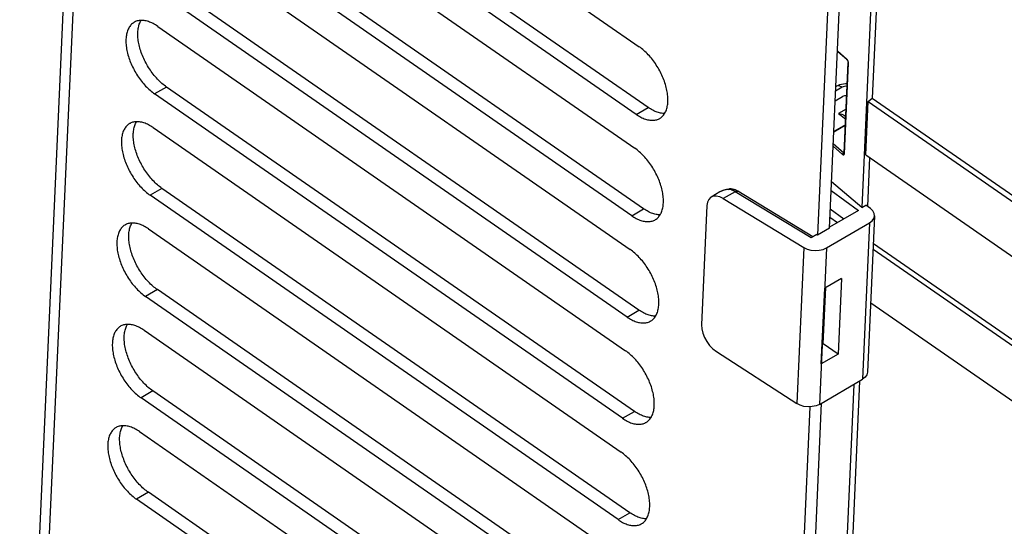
# Model space of a CAD drawing. Extents: x 0 to 594, y 0 to 420.
# Tile 33 of 58: x 494.56 to 503.56, y 126.01 to 130.64. Entities that reach past the tile are written whole.
import ezdxf

# ---------------------------------------------------------------- set-up
doc = ezdxf.new("R2010")
doc.units = 0
doc.header["$LTSCALE"] = 32.67
doc.layers.get('0').update_dxf_attribs({"linetype": 'CONTINUOUS'})
doc.layers.add('DRAFTS', color=7, linetype='CONTINUOUS')
doc.layers.add('ROUNDS', color=7, linetype='CONTINUOUS')

msp = doc.modelspace()

# ---------------------------------------------------------------- linework, layer by layer
at = {"color": 7, "linetype": 'CONTINUOUS'}
for p, q in [((495.3978, 140.5276), (494.5623, 121.8896)), ((502.515, 134.6935), (502.2565, 128.9258)), ((495.9478, 133.3608), (500.2238, 130.3955)), ((500.3047, 129.841), (496.0286, 132.8063)), ((500.1962, 129.7781), (495.9201, 132.7434)), ((495.9062, 132.4347), (500.1823, 129.4694)), ((500.1547, 128.852), (495.8786, 131.8173)), ((500.2632, 128.9149), (495.9871, 131.8802)), ((495.8647, 131.5086), (500.1408, 128.5434)), ((501.9619, 128.7378), (502.0782, 131.3318)), ((501.9697, 131.2689), (501.8534, 128.6749)), ((500.2216, 127.9888), (495.9455, 130.9541)), ((500.1131, 127.926), (495.8371, 130.8912)), ((495.8232, 130.5825), (500.0993, 127.6173)), ((500.1801, 127.0628), (495.904, 130.028)), ((502.0264, 130.035), (502.0199, 130.0312)), ((500.0716, 126.9999), (495.7955, 129.9651)), ((502.0141, 129.901), (502.0827, 129.9407)), ((502.3533, 129.9271), (533.6101, 108.252)), ((502.3166, 129.8951), (533.5735, 108.22)), ((502.0982, 129.7677), (502.1107, 129.7581)), ((495.7817, 129.6565), (500.0578, 126.6912)), ((502.2948, 129.4079), (533.5516, 107.7328)), ((502.2565, 128.9258), (501.981, 129.1623)), ((500.0301, 126.0738), (495.754, 129.0391)), ((500.1386, 126.1367), (495.8625, 129.1019)), ((500.9613, 129.069), (500.8807, 129.0223)), ((501.1247, 129.0752), (501.1158, 129.0802)), ((501.81, 128.6584), (501.1247, 129.0752)), ((500.8412, 128.9438), (500.7924, 127.854)), ((500.9911, 129.0085), (501.7276, 128.5606)), ((502.2565, 128.9258), (502.2939, 128.9475)), ((502.3373, 128.9162), (502.2939, 128.9475)), ((502.2281, 128.9007), (501.9623, 128.7467)), ((502.3751, 128.8505), (502.3111, 127.4222)), ((501.9341, 128.5573), (502.3288, 128.7861)), ((501.9664, 128.8378), (502.0347, 128.7886)), ((495.7402, 128.7304), (500.0163, 125.7651)), ((501.8465, 128.6796), (501.7941, 128.6492)), ((501.8465, 128.6796), (501.8534, 128.6749)), ((501.9619, 128.7378), (501.8534, 128.6749)), ((502.3639, 128.5989), (504.9609, 126.7979)), ((505.0146, 126.7033), (502.3614, 128.5432)), ((502.0735, 128.2789), (501.9187, 128.1892)), ((502.0735, 128.2789), (502.0425, 127.5871)), ((500.0971, 125.2106), (495.821, 128.1759)), ((501.8877, 127.4974), (501.9187, 128.1892)), ((501.9046, 127.6814), (501.9276, 128.1943)), ((499.9886, 125.1477), (495.7125, 128.113)), ((502.3395, 128.0559), (533.4942, 106.4517)), ((495.6987, 127.8043), (499.9748, 124.839)), ((501.9046, 127.6814), (501.8957, 127.6763)), ((502.0425, 127.5871), (501.9046, 127.6814)), ((500.9284, 127.61), (501.6637, 127.1349)), ((502.0425, 127.5871), (501.8877, 127.4974)), ((501.87, 127.1278), (502.2647, 127.3565)), ((500.0556, 124.2845), (495.7795, 127.2498)), ((502.184, 127.3098), (501.8586, 120.0509)), ((499.9471, 124.2216), (495.671, 127.1869)), ((501.5641, 119.8629), (501.8903, 127.1396)), ((501.7831, 127.1056), (501.4556, 119.8)), ((495.6572, 126.8782), (499.9333, 123.9129)), ((499.9056, 123.2956), (495.6295, 126.2608)), ((500.0141, 123.3584), (495.738, 126.3237))]:
    msp.add_line(p, q, dxfattribs=at)
at = {"color": 9, "linetype": 'CONTINUOUS'}
for p, q in [((495.4831, 140.4466), (494.6425, 121.6935)), ((495.904, 130.028), (495.7955, 129.9651)), ((502.0787, 130.0264), (502.0181, 129.9913)), ((500.1962, 129.7781), (500.3047, 129.841)), ((502.1137, 129.8243), (502.0457, 129.7848)), ((502.0457, 129.7848), (502.1097, 129.736)), ((495.8625, 129.1019), (495.754, 129.0391)), ((501.0998, 129.0715), (500.9911, 129.0085)), ((501.0365, 129.0911), (501.0006, 129.0849)), ((501.0474, 129.0914), (501.0365, 129.0911)), ((501.0998, 129.0715), (501.0889, 129.0778)), ((501.7941, 128.6492), (501.0998, 129.0715)), ((501.9773, 129.0815), (502.2281, 128.9007)), ((500.1547, 128.852), (500.2632, 128.9149)), ((501.9698, 128.9133), (502.0946, 128.8233)), ((502.3288, 128.7861), (502.2647, 127.3565)), ((501.7276, 128.5606), (501.6637, 127.1349)), ((501.9341, 128.5573), (501.87, 127.1278)), ((495.821, 128.1759), (495.7125, 128.113)), ((500.1131, 127.926), (500.2216, 127.9888)), ((495.7795, 127.2498), (495.671, 127.1869)), ((500.0716, 126.9999), (500.1801, 127.0628)), ((495.738, 126.3237), (495.6295, 126.2608)), ((500.0301, 126.0738), (500.1386, 126.1367))]:
    msp.add_line(p, q, dxfattribs=at)
at = {"color": 7, "linetype": 'CONTINUOUS'}
for points in [[(495.6088, 130.6199), (495.6053, 130.6178), (495.5984, 130.6131), (495.5917, 130.6079), (495.5853, 130.6022), (495.5793, 130.596), (495.5736, 130.5894), (495.5683, 130.5823), (495.5633, 130.5747), (495.5587, 130.5667), (495.5544, 130.5582), (495.5505, 130.5494), (495.547, 130.5401), (495.5439, 130.5305), (495.5412, 130.5204), (495.5388, 130.51), (495.5369, 130.4993), (495.5354, 130.4882), (495.5342, 130.4768), (495.5335, 130.4651), (495.5332, 130.4532), (495.5332, 130.441), (495.5337, 130.4285), (495.5346, 130.4158), (495.5359, 130.4029), (495.5376, 130.3898), (495.5397, 130.3765), (495.5422, 130.3631), (495.5451, 130.3495), (495.5483, 130.3359), (495.552, 130.3221), (495.556, 130.3083), (495.5604, 130.2944), (495.5652, 130.2805), (495.5703, 130.2666), (495.5758, 130.2527), (495.5816, 130.2389), (495.5877, 130.225), (495.5942, 130.2113), (495.601, 130.1976), (495.6081, 130.1841), (495.6155, 130.1707), (495.6232, 130.1574), (495.6311, 130.1443), (495.6393, 130.1314), (495.6478, 130.1187), (495.6565, 130.1063), (495.6654, 130.094), (495.6746, 130.0821), (495.6839, 130.0704), (495.6934, 130.059), (495.7031, 130.048), (495.7129, 130.0373), (495.7229, 130.0269), (495.733, 130.0169), (495.7433, 130.0072), (495.7536, 129.998), (495.764, 129.9891), (495.7745, 129.9807), (495.785, 129.9727), (495.7955, 129.9651)], [(495.8232, 130.5825), (495.8126, 130.5896), (495.8021, 130.5963), (495.7915, 130.6024), (495.7809, 130.6081), (495.7704, 130.6133), (495.76, 130.618), (495.7496, 130.6222), (495.7393, 130.6259), (495.7291, 130.629), (495.7191, 130.6317), (495.7092, 130.6338), (495.6994, 130.6354), (495.6897, 130.6364), (495.6803, 130.6369), (495.671, 130.6369), (495.662, 130.6364), (495.6531, 130.6353), (495.6445, 130.6337), (495.6362, 130.6316), (495.628, 130.6289), (495.6202, 130.6257), (495.6126, 130.622), (495.6088, 130.6199)], [(495.904, 130.028), (495.8935, 130.0356), (495.883, 130.0436), (495.8725, 130.052), (495.8621, 130.0608), (495.8518, 130.0701), (495.8415, 130.0797), (495.8314, 130.0897), (495.8214, 130.1001), (495.8116, 130.1109), (495.8019, 130.1219), (495.7924, 130.1333), (495.7831, 130.145), (495.7739, 130.1569), (495.765, 130.1691), (495.7563, 130.1816), (495.7478, 130.1943), (495.7396, 130.2072), (495.7317, 130.2203), (495.724, 130.2335), (495.7166, 130.247), (495.7095, 130.2605), (495.7027, 130.2742), (495.6962, 130.2879), (495.6901, 130.3017), (495.6843, 130.3156), (495.6788, 130.3295), (495.6737, 130.3434), (495.6689, 130.3573), (495.6645, 130.3712), (495.6605, 130.385), (495.6568, 130.3988), (495.6536, 130.4124), (495.6507, 130.426), (495.6482, 130.4394), (495.6461, 130.4527), (495.6444, 130.4657), (495.6431, 130.4787), (495.6422, 130.4914), (495.6417, 130.5038), (495.6417, 130.5161), (495.642, 130.528), (495.6427, 130.5397), (495.6439, 130.5511), (495.6454, 130.5622), (495.6473, 130.5729), (495.6497, 130.5833), (495.6524, 130.5933), (495.6555, 130.603), (495.659, 130.6122), (495.6629, 130.6211), (495.6672, 130.6295), (495.6714, 130.6369)], [(500.4106, 129.7407), (500.414, 129.7428), (500.421, 129.7475), (500.4277, 129.7527), (500.434, 129.7584), (500.4401, 129.7646), (500.4458, 129.7713), (500.4511, 129.7784), (500.4561, 129.786), (500.4607, 129.794), (500.465, 129.8024), (500.4689, 129.8113), (500.4724, 129.8205), (500.4755, 129.8302), (500.4782, 129.8402), (500.4805, 129.8506), (500.4825, 129.8614), (500.484, 129.8724), (500.4852, 129.8838), (500.4859, 129.8955), (500.4862, 129.9075), (500.4861, 129.9197), (500.4857, 129.9322), (500.4848, 129.9449), (500.4835, 129.9578), (500.4818, 129.9709), (500.4797, 129.9841), (500.4772, 129.9976), (500.4743, 130.0111), (500.4711, 130.0248), (500.4674, 130.0385), (500.4634, 130.0523), (500.459, 130.0662), (500.4542, 130.0801), (500.4491, 130.094), (500.4436, 130.1079), (500.4378, 130.1218), (500.4317, 130.1356), (500.4252, 130.1494), (500.4184, 130.163), (500.4113, 130.1766), (500.4039, 130.19), (500.3962, 130.2033), (500.3883, 130.2163), (500.38, 130.2292), (500.3716, 130.2419), (500.3629, 130.2544), (500.354, 130.2666), (500.3448, 130.2786), (500.3355, 130.2902), (500.326, 130.3016), (500.3163, 130.3127), (500.3064, 130.3234), (500.2965, 130.3338), (500.2863, 130.3438), (500.2761, 130.3534), (500.2658, 130.3627), (500.2554, 130.3715), (500.2449, 130.38), (500.2344, 130.388), (500.2238, 130.3955)], [(502.1241, 130.0557), (502.1097, 130.0565), (502.0901, 130.0554), (502.0709, 130.0522), (502.0524, 130.0469), (502.0349, 130.0396), (502.0264, 130.035)], [(502.1193, 129.9486), (502.1162, 129.9488), (502.107, 129.9483), (502.0982, 129.9468), (502.09, 129.9442), (502.0827, 129.9407)], [(502.1193, 129.9482), (502.1162, 129.9484), (502.107, 129.9481), (502.0982, 129.9467), (502.09, 129.9442)], [(500.4564, 129.7866), (500.4476, 129.7866), (500.4381, 129.7871), (500.4285, 129.7882), (500.4187, 129.7897), (500.4088, 129.7919), (500.3987, 129.7945), (500.3885, 129.7977), (500.3783, 129.8013), (500.3679, 129.8055), (500.3574, 129.8102), (500.3469, 129.8154), (500.3364, 129.8211), (500.3258, 129.8273), (500.3152, 129.8339), (500.3047, 129.841)], [(500.1962, 129.7781), (500.2067, 129.771), (500.2173, 129.7644), (500.2279, 129.7582), (500.2384, 129.7525), (500.249, 129.7473), (500.2594, 129.7427), (500.2698, 129.7385), (500.2801, 129.7348), (500.2902, 129.7316), (500.3003, 129.729), (500.3102, 129.7269), (500.32, 129.7253), (500.3296, 129.7242), (500.3391, 129.7237), (500.3484, 129.7237), (500.3574, 129.7243), (500.3662, 129.7253), (500.3749, 129.7269), (500.3832, 129.7291), (500.3913, 129.7317), (500.3992, 129.7349), (500.4068, 129.7386), (500.4106, 129.7407)], [(502.0457, 129.7848), (502.0607, 129.783), (502.0756, 129.7792), (502.0894, 129.7733), (502.0983, 129.7676)], [(495.5673, 129.6938), (495.5638, 129.6918), (495.5568, 129.687), (495.5502, 129.6818), (495.5438, 129.6761), (495.5378, 129.67), (495.5321, 129.6633), (495.5268, 129.6562), (495.5218, 129.6486), (495.5172, 129.6406), (495.5129, 129.6322), (495.509, 129.6233), (495.5055, 129.614), (495.5024, 129.6044), (495.4997, 129.5943), (495.4973, 129.5839), (495.4954, 129.5732), (495.4939, 129.5621), (495.4927, 129.5508), (495.492, 129.5391), (495.4917, 129.5271), (495.4917, 129.5149), (495.4922, 129.5024), (495.4931, 129.4897), (495.4944, 129.4768), (495.4961, 129.4637), (495.4982, 129.4504), (495.5007, 129.437), (495.5035, 129.4235), (495.5068, 129.4098), (495.5105, 129.3961), (495.5145, 129.3822), (495.5189, 129.3684), (495.5237, 129.3545), (495.5288, 129.3405), (495.5343, 129.3266), (495.5401, 129.3128), (495.5462, 129.2989), (495.5527, 129.2852), (495.5595, 129.2715), (495.5666, 129.258), (495.574, 129.2446), (495.5817, 129.2313), (495.5896, 129.2182), (495.5978, 129.2053), (495.6063, 129.1926), (495.615, 129.1802), (495.6239, 129.168), (495.6331, 129.156), (495.6424, 129.1443), (495.6519, 129.133), (495.6616, 129.1219), (495.6714, 129.1112), (495.6814, 129.1008), (495.6915, 129.0908), (495.7018, 129.0811), (495.7121, 129.0719), (495.7225, 129.063), (495.7329, 129.0546), (495.7435, 129.0466), (495.754, 129.0391)], [(495.7817, 129.6565), (495.7711, 129.6636), (495.7605, 129.6702), (495.75, 129.6764), (495.7394, 129.682), (495.7289, 129.6872), (495.7185, 129.6919), (495.7081, 129.6961), (495.6978, 129.6998), (495.6876, 129.7029), (495.6776, 129.7056), (495.6676, 129.7077), (495.6579, 129.7093), (495.6482, 129.7103), (495.6388, 129.7109), (495.6295, 129.7109), (495.6205, 129.7103), (495.6116, 129.7092), (495.603, 129.7076), (495.5946, 129.7055), (495.5865, 129.7028), (495.5787, 129.6997), (495.5711, 129.696), (495.5673, 129.6938)], [(495.8625, 129.1019), (495.852, 129.1095), (495.8414, 129.1175), (495.831, 129.1259), (495.8206, 129.1348), (495.8102, 129.144), (495.8, 129.1536), (495.7899, 129.1637), (495.7799, 129.174), (495.7701, 129.1848), (495.7604, 129.1958), (495.7509, 129.2072), (495.7415, 129.2189), (495.7324, 129.2308), (495.7235, 129.2431), (495.7148, 129.2555), (495.7063, 129.2682), (495.6981, 129.2811), (495.6902, 129.2942), (495.6825, 129.3075), (495.6751, 129.3209), (495.668, 129.3344), (495.6612, 129.3481), (495.6547, 129.3618), (495.6486, 129.3756), (495.6427, 129.3895), (495.6373, 129.4034), (495.6321, 129.4173), (495.6274, 129.4312), (495.623, 129.4451), (495.619, 129.4589), (495.6153, 129.4727), (495.612, 129.4863), (495.6092, 129.4999), (495.6067, 129.5133), (495.6046, 129.5266), (495.6029, 129.5397), (495.6016, 129.5526), (495.6007, 129.5653), (495.6002, 129.5777), (495.6002, 129.59), (495.6005, 129.6019), (495.6012, 129.6136), (495.6023, 129.625), (495.6039, 129.6361), (495.6058, 129.6468), (495.6082, 129.6572), (495.6109, 129.6672), (495.614, 129.6769), (495.6175, 129.6862), (495.6214, 129.695), (495.6257, 129.7035), (495.6299, 129.7109)], [(500.3691, 128.8147), (500.3725, 128.8167), (500.3795, 128.8215), (500.3862, 128.8267), (500.3925, 128.8324), (500.3986, 128.8385), (500.4042, 128.8452), (500.4096, 128.8523), (500.4146, 128.8599), (500.4192, 128.8679), (500.4235, 128.8763), (500.4273, 128.8852), (500.4308, 128.8945), (500.434, 128.9041), (500.4367, 128.9142), (500.439, 128.9245), (500.441, 128.9353), (500.4425, 128.9464), (500.4436, 128.9577), (500.4444, 128.9694), (500.4447, 128.9814), (500.4446, 128.9936), (500.4441, 129.0061), (500.4433, 129.0188), (500.442, 129.0317), (500.4403, 129.0448), (500.4382, 129.0581), (500.4357, 129.0715), (500.4328, 129.085), (500.4295, 129.0987), (500.4259, 129.1124), (500.4219, 129.1263), (500.4175, 129.1401), (500.4127, 129.154), (500.4076, 129.168), (500.4021, 129.1819), (500.3963, 129.1957), (500.3901, 129.2095), (500.3837, 129.2233), (500.3769, 129.237), (500.3698, 129.2505), (500.3624, 129.2639), (500.3547, 129.2772), (500.3467, 129.2903), (500.3385, 129.3032), (500.3301, 129.3159), (500.3214, 129.3283), (500.3124, 129.3405), (500.3033, 129.3525), (500.294, 129.3642), (500.2845, 129.3755), (500.2748, 129.3866), (500.2649, 129.3973), (500.2549, 129.4077), (500.2448, 129.4177), (500.2346, 129.4274), (500.2243, 129.4366), (500.2139, 129.4455), (500.2034, 129.4539), (500.1929, 129.4619), (500.1823, 129.4694)], [(500.9911, 129.0085), (500.9589, 129.0242), (500.9281, 129.0314), (500.9002, 129.0299), (500.8807, 129.0223)], [(501.0424, 129.0956), (501.022, 129.092), (500.9961, 129.0847), (500.9729, 129.0752), (500.9611, 129.0688)], [(501.0637, 129.0967), (501.0499, 129.0964), (501.0424, 129.0956)], [(501.0909, 129.0915), (501.0889, 129.0922), (501.0769, 129.0952), (501.0637, 129.0967)], [(501.1158, 129.0802), (501.1001, 129.0879), (501.0909, 129.0915)], [(500.8807, 129.0223), (500.8765, 129.0196), (500.8583, 129.0012), (500.8463, 128.9755), (500.8412, 128.9438)], [(500.1547, 128.852), (500.1652, 128.8449), (500.1758, 128.8383), (500.1864, 128.8321), (500.1969, 128.8265), (500.2074, 128.8213), (500.2179, 128.8166), (500.2283, 128.8124), (500.2385, 128.8087), (500.2487, 128.8055), (500.2588, 128.8029), (500.2687, 128.8008), (500.2785, 128.7992), (500.2881, 128.7982), (500.2976, 128.7976), (500.3068, 128.7976), (500.3159, 128.7982), (500.3247, 128.7993), (500.3333, 128.8009), (500.3417, 128.803), (500.3498, 128.8057), (500.3577, 128.8088), (500.3652, 128.8125), (500.3691, 128.8147)], [(500.4149, 128.8605), (500.4061, 128.8605), (500.3966, 128.861), (500.387, 128.8621), (500.3772, 128.8637), (500.3673, 128.8658), (500.3572, 128.8684), (500.347, 128.8716), (500.3367, 128.8753), (500.3264, 128.8794), (500.3159, 128.8841), (500.3054, 128.8893), (500.2949, 128.895), (500.2843, 128.9012), (500.2737, 128.9078), (500.2632, 128.9149)], [(502.3288, 128.7861), (502.3529, 128.8043), (502.3686, 128.8258), (502.3751, 128.8505)], [(502.3751, 128.8505), (502.3717, 128.8732), (502.3589, 128.896), (502.3373, 128.9162)], [(495.5258, 128.7678), (495.5223, 128.7657), (495.5153, 128.761), (495.5087, 128.7558), (495.5023, 128.7501), (495.4963, 128.7439), (495.4906, 128.7372), (495.4853, 128.7301), (495.4803, 128.7225), (495.4756, 128.7145), (495.4714, 128.7061), (495.4675, 128.6972), (495.464, 128.6879), (495.4609, 128.6783), (495.4582, 128.6683), (495.4558, 128.6579), (495.4539, 128.6471), (495.4523, 128.6361), (495.4512, 128.6247), (495.4505, 128.613), (495.4501, 128.601), (495.4502, 128.5888), (495.4507, 128.5763), (495.4516, 128.5636), (495.4529, 128.5507), (495.4546, 128.5376), (495.4567, 128.5244), (495.4592, 128.5109), (495.462, 128.4974), (495.4653, 128.4837), (495.469, 128.47), (495.473, 128.4562), (495.4774, 128.4423), (495.4821, 128.4284), (495.4873, 128.4145), (495.4927, 128.4006), (495.4986, 128.3867), (495.5047, 128.3729), (495.5112, 128.3591), (495.518, 128.3455), (495.5251, 128.3319), (495.5325, 128.3185), (495.5401, 128.3052), (495.5481, 128.2922), (495.5563, 128.2793), (495.5648, 128.2666), (495.5735, 128.2541), (495.5824, 128.2419), (495.5915, 128.2299), (495.6009, 128.2183), (495.6104, 128.2069), (495.6201, 128.1958), (495.6299, 128.1851), (495.6399, 128.1747), (495.65, 128.1647), (495.6602, 128.1551), (495.6706, 128.1458), (495.681, 128.137), (495.6914, 128.1285), (495.702, 128.1205), (495.7125, 128.113)], [(495.7402, 128.7304), (495.7296, 128.7375), (495.719, 128.7441), (495.7085, 128.7503), (495.6979, 128.756), (495.6874, 128.7612), (495.677, 128.7658), (495.6666, 128.77), (495.6563, 128.7737), (495.6461, 128.7769), (495.6361, 128.7795), (495.6261, 128.7816), (495.6163, 128.7832), (495.6067, 128.7843), (495.5973, 128.7848), (495.588, 128.7848), (495.579, 128.7842), (495.5701, 128.7832), (495.5615, 128.7816), (495.5531, 128.7794), (495.545, 128.7768), (495.5372, 128.7736), (495.5296, 128.7699), (495.5258, 128.7678)], [(495.821, 128.1759), (495.8104, 128.1834), (495.7999, 128.1914), (495.7895, 128.1998), (495.7791, 128.2087), (495.7687, 128.2179), (495.7585, 128.2276), (495.7484, 128.2376), (495.7384, 128.248), (495.7286, 128.2587), (495.7189, 128.2698), (495.7094, 128.2811), (495.7, 128.2928), (495.6909, 128.3048), (495.682, 128.317), (495.6733, 128.3294), (495.6648, 128.3421), (495.6566, 128.355), (495.6486, 128.3681), (495.641, 128.3814), (495.6336, 128.3948), (495.6265, 128.4083), (495.6197, 128.422), (495.6132, 128.4357), (495.607, 128.4496), (495.6012, 128.4634), (495.5958, 128.4773), (495.5906, 128.4912), (495.5859, 128.5051), (495.5815, 128.519), (495.5774, 128.5328), (495.5738, 128.5466), (495.5705, 128.5603), (495.5676, 128.5738), (495.5652, 128.5872), (495.5631, 128.6005), (495.5614, 128.6136), (495.5601, 128.6265), (495.5592, 128.6392), (495.5587, 128.6517), (495.5586, 128.6639), (495.559, 128.6759), (495.5597, 128.6875), (495.5608, 128.6989), (495.5624, 128.71), (495.5643, 128.7207), (495.5666, 128.7311), (495.5694, 128.7412), (495.5725, 128.7508), (495.576, 128.7601), (495.5799, 128.7689), (495.5841, 128.7774), (495.5884, 128.7848)], [(500.3275, 127.8886), (500.331, 127.8907), (500.338, 127.8954), (500.3447, 127.9006), (500.351, 127.9063), (500.357, 127.9125), (500.3627, 127.9191), (500.3681, 127.9262), (500.3731, 127.9338), (500.3777, 127.9418), (500.3819, 127.9503), (500.3858, 127.9591), (500.3893, 127.9684), (500.3925, 127.978), (500.3952, 127.9881), (500.3975, 127.9985), (500.3995, 128.0092), (500.401, 128.0203), (500.4021, 128.0317), (500.4029, 128.0433), (500.4032, 128.0553), (500.4031, 128.0675), (500.4026, 128.08), (500.4017, 128.0927), (500.4004, 128.1056), (500.3988, 128.1187), (500.3967, 128.132), (500.3942, 128.1454), (500.3913, 128.159), (500.388, 128.1726), (500.3844, 128.1864), (500.3804, 128.2002), (500.376, 128.2141), (500.3712, 128.228), (500.3661, 128.2419), (500.3606, 128.2558), (500.3548, 128.2696), (500.3486, 128.2835), (500.3421, 128.2972), (500.3354, 128.3109), (500.3283, 128.3244), (500.3209, 128.3378), (500.3132, 128.3511), (500.3052, 128.3642), (500.297, 128.3771), (500.2886, 128.3898), (500.2799, 128.4022), (500.2709, 128.4145), (500.2618, 128.4264), (500.2525, 128.4381), (500.2429, 128.4495), (500.2333, 128.4605), (500.2234, 128.4712), (500.2134, 128.4816), (500.2033, 128.4916), (500.1931, 128.5013), (500.1828, 128.5105), (500.1724, 128.5194), (500.1619, 128.5278), (500.1514, 128.5358), (500.1408, 128.5434)], [(501.7276, 128.5606), (501.7582, 128.5461), (501.7934, 128.5368), (501.8309, 128.5332), (501.8685, 128.5356), (501.9036, 128.5438), (501.9341, 128.5573)], [(500.3734, 127.9344), (500.3646, 127.9344), (500.3551, 127.9349), (500.3455, 127.936), (500.3357, 127.9376), (500.3258, 127.9397), (500.3157, 127.9423), (500.3055, 127.9455), (500.2952, 127.9492), (500.2849, 127.9534), (500.2744, 127.9581), (500.2639, 127.9633), (500.2534, 127.9689), (500.2428, 127.9751), (500.2322, 127.9817), (500.2216, 127.9888)], [(495.6987, 127.8043), (495.6881, 127.8114), (495.6775, 127.818), (495.6669, 127.8242), (495.6564, 127.8299), (495.6459, 127.8351), (495.6355, 127.8398), (495.6251, 127.844), (495.6148, 127.8476), (495.6046, 127.8508), (495.5945, 127.8534), (495.5846, 127.8555), (495.5748, 127.8571), (495.5652, 127.8582), (495.5558, 127.8587), (495.5465, 127.8587), (495.5374, 127.8582), (495.5286, 127.8571), (495.52, 127.8555), (495.5116, 127.8533), (495.5035, 127.8507), (495.4957, 127.8475), (495.4881, 127.8438), (495.4843, 127.8417)], [(495.7795, 127.2498), (495.7689, 127.2573), (495.7584, 127.2653), (495.7479, 127.2738), (495.7375, 127.2826), (495.7272, 127.2919), (495.717, 127.3015), (495.7069, 127.3115), (495.6969, 127.3219), (495.6871, 127.3326), (495.6774, 127.3437), (495.6678, 127.355), (495.6585, 127.3667), (495.6494, 127.3787), (495.6405, 127.3909), (495.6318, 127.4034), (495.6233, 127.416), (495.6151, 127.4289), (495.6071, 127.442), (495.5994, 127.4553), (495.5921, 127.4687), (495.585, 127.4823), (495.5782, 127.4959), (495.5717, 127.5097), (495.5655, 127.5235), (495.5597, 127.5373), (495.5542, 127.5513), (495.5491, 127.5652), (495.5444, 127.5791), (495.54, 127.5929), (495.5359, 127.6068), (495.5323, 127.6205), (495.529, 127.6342), (495.5261, 127.6477), (495.5236, 127.6611), (495.5216, 127.6744), (495.5199, 127.6875), (495.5186, 127.7004), (495.5177, 127.7131), (495.5172, 127.7256), (495.5171, 127.7378), (495.5175, 127.7498), (495.5182, 127.7615), (495.5193, 127.7728), (495.5209, 127.7839), (495.5228, 127.7947), (495.5251, 127.8051), (495.5279, 127.8151), (495.531, 127.8247), (495.5345, 127.834), (495.5384, 127.8429), (495.5426, 127.8513), (495.5469, 127.8587)], [(500.1131, 127.926), (500.1237, 127.9189), (500.1343, 127.9122), (500.1449, 127.9061), (500.1554, 127.9004), (500.1659, 127.8952), (500.1764, 127.8905), (500.1867, 127.8863), (500.197, 127.8826), (500.2072, 127.8795), (500.2173, 127.8768), (500.2272, 127.8747), (500.237, 127.8731), (500.2466, 127.8721), (500.2561, 127.8716), (500.2653, 127.8716), (500.2744, 127.8721), (500.2832, 127.8732), (500.2918, 127.8748), (500.3002, 127.8769), (500.3083, 127.8796), (500.3162, 127.8828), (500.3237, 127.8865), (500.3275, 127.8886)], [(495.4843, 127.8417), (495.4808, 127.8396), (495.4738, 127.8349), (495.4672, 127.8297), (495.4608, 127.824), (495.4548, 127.8178), (495.4491, 127.8111), (495.4437, 127.804), (495.4388, 127.7964), (495.4341, 127.7884), (495.4299, 127.78), (495.426, 127.7711), (495.4225, 127.7619), (495.4194, 127.7522), (495.4166, 127.7422), (495.4143, 127.7318), (495.4124, 127.721), (495.4108, 127.71), (495.4097, 127.6986), (495.409, 127.6869), (495.4086, 127.6749), (495.4087, 127.6627), (495.4092, 127.6502), (495.4101, 127.6375), (495.4114, 127.6246), (495.4131, 127.6115), (495.4152, 127.5983), (495.4176, 127.5849), (495.4205, 127.5713), (495.4238, 127.5576), (495.4274, 127.5439), (495.4315, 127.5301), (495.4359, 127.5162), (495.4406, 127.5023), (495.4458, 127.4884), (495.4512, 127.4745), (495.457, 127.4606), (495.4632, 127.4468), (495.4697, 127.433), (495.4765, 127.4194), (495.4836, 127.4058), (495.491, 127.3924), (495.4986, 127.3792), (495.5066, 127.3661), (495.5148, 127.3532), (495.5233, 127.3405), (495.532, 127.328), (495.5409, 127.3158), (495.55, 127.3038), (495.5594, 127.2922), (495.5689, 127.2808), (495.5786, 127.2697), (495.5884, 127.259), (495.5984, 127.2486), (495.6085, 127.2386), (495.6187, 127.229), (495.629, 127.2197), (495.6395, 127.2109), (495.6499, 127.2025), (495.6604, 127.1945), (495.671, 127.1869)], [(500.7924, 127.854), (500.7944, 127.8178), (500.8035, 127.779), (500.8191, 127.7393), (500.8406, 127.7007), (500.8669, 127.6652), (500.8966, 127.6345), (500.9284, 127.61)], [(500.286, 126.9625), (500.2895, 126.9646), (500.2965, 126.9693), (500.3032, 126.9745), (500.3095, 126.9802), (500.3155, 126.9864), (500.3212, 126.993), (500.3266, 127.0002), (500.3315, 127.0077), (500.3362, 127.0157), (500.3404, 127.0242), (500.3443, 127.033), (500.3478, 127.0423), (500.3509, 127.052), (500.3537, 127.062), (500.356, 127.0724), (500.3579, 127.0831), (500.3595, 127.0942), (500.3606, 127.1056), (500.3613, 127.1173), (500.3617, 127.1292), (500.3616, 127.1415), (500.3611, 127.1539), (500.3602, 127.1666), (500.3589, 127.1795), (500.3572, 127.1926), (500.3552, 127.2059), (500.3527, 127.2193), (500.3498, 127.2329), (500.3465, 127.2465), (500.3429, 127.2603), (500.3388, 127.2741), (500.3344, 127.288), (500.3297, 127.3019), (500.3246, 127.3158), (500.3191, 127.3297), (500.3133, 127.3436), (500.3071, 127.3574), (500.3006, 127.3711), (500.2938, 127.3848), (500.2867, 127.3983), (500.2794, 127.4117), (500.2717, 127.425), (500.2637, 127.4381), (500.2555, 127.451), (500.247, 127.4637), (500.2383, 127.4762), (500.2294, 127.4884), (500.2203, 127.5003), (500.211, 127.512), (500.2014, 127.5234), (500.1917, 127.5344), (500.1819, 127.5452), (500.1719, 127.5555), (500.1618, 127.5656), (500.1516, 127.5752), (500.1413, 127.5844), (500.1309, 127.5933), (500.1204, 127.6017), (500.1099, 127.6097), (500.0993, 127.6173)], [(502.3111, 127.4221), (502.3046, 127.3968), (502.2888, 127.3749), (502.2647, 127.3565)], [(500.3319, 127.0084), (500.323, 127.0083), (500.3136, 127.0089), (500.304, 127.0099), (500.2942, 127.0115), (500.2843, 127.0136), (500.2742, 127.0163), (500.264, 127.0194), (500.2537, 127.0231), (500.2433, 127.0273), (500.2329, 127.032), (500.2224, 127.0372), (500.2119, 127.0429), (500.2013, 127.049), (500.1907, 127.0557), (500.1801, 127.0628)], [(501.87, 127.1278), (501.8395, 127.1144), (501.8044, 127.1066), (501.7669, 127.1048), (501.7294, 127.1092), (501.6942, 127.1194), (501.6637, 127.1349)], [(500.0716, 126.9999), (500.0822, 126.9928), (500.0928, 126.9861), (500.1034, 126.98), (500.1139, 126.9743), (500.1244, 126.9691), (500.1349, 126.9644), (500.1452, 126.9602), (500.1555, 126.9565), (500.1657, 126.9534), (500.1758, 126.9507), (500.1857, 126.9486), (500.1955, 126.947), (500.2051, 126.946), (500.2146, 126.9455), (500.2238, 126.9455), (500.2329, 126.946), (500.2417, 126.9471), (500.2503, 126.9487), (500.2587, 126.9508), (500.2668, 126.9535), (500.2747, 126.9567), (500.2822, 126.9604), (500.286, 126.9625)], [(495.4428, 126.9156), (495.4393, 126.9135), (495.4323, 126.9088), (495.4256, 126.9036), (495.4193, 126.8979), (495.4133, 126.8917), (495.4076, 126.8851), (495.4022, 126.8779), (495.3972, 126.8704), (495.3926, 126.8624), (495.3884, 126.8539), (495.3845, 126.8451), (495.381, 126.8358), (495.3779, 126.8261), (495.3751, 126.8161), (495.3728, 126.8057), (495.3709, 126.795), (495.3693, 126.7839), (495.3682, 126.7725), (495.3674, 126.7608), (495.3671, 126.7489), (495.3672, 126.7366), (495.3677, 126.7242), (495.3686, 126.7115), (495.3699, 126.6986), (495.3716, 126.6855), (495.3736, 126.6722), (495.3761, 126.6588), (495.379, 126.6452), (495.3823, 126.6316), (495.3859, 126.6178), (495.39, 126.604), (495.3944, 126.5901), (495.3991, 126.5762), (495.4042, 126.5623), (495.4097, 126.5484), (495.4155, 126.5345), (495.4217, 126.5207), (495.4282, 126.507), (495.435, 126.4933), (495.4421, 126.4798), (495.4494, 126.4663), (495.4571, 126.4531), (495.4651, 126.44), (495.4733, 126.4271), (495.4818, 126.4144), (495.4905, 126.4019), (495.4994, 126.3897), (495.5085, 126.3778), (495.5178, 126.3661), (495.5274, 126.3547), (495.5371, 126.3437), (495.5469, 126.3329), (495.5569, 126.3226), (495.567, 126.3125), (495.5772, 126.3029), (495.5875, 126.2936), (495.5979, 126.2848), (495.6084, 126.2764), (495.6189, 126.2684), (495.6295, 126.2608)], [(495.6572, 126.8782), (495.6466, 126.8853), (495.636, 126.892), (495.6254, 126.8981), (495.6149, 126.9038), (495.6044, 126.909), (495.5939, 126.9137), (495.5836, 126.9179), (495.5733, 126.9215), (495.5631, 126.9247), (495.553, 126.9273), (495.5431, 126.9295), (495.5333, 126.931), (495.5237, 126.9321), (495.5142, 126.9326), (495.505, 126.9326), (495.4959, 126.9321), (495.4871, 126.931), (495.4785, 126.9294), (495.4701, 126.9273), (495.462, 126.9246), (495.4541, 126.9214), (495.4466, 126.9177), (495.4428, 126.9156)], [(495.738, 126.3237), (495.7274, 126.3313), (495.7169, 126.3393), (495.7064, 126.3477), (495.696, 126.3565), (495.6857, 126.3658), (495.6755, 126.3754), (495.6654, 126.3854), (495.6554, 126.3958), (495.6455, 126.4065), (495.6359, 126.4176), (495.6263, 126.429), (495.617, 126.4406), (495.6079, 126.4526), (495.5989, 126.4648), (495.5902, 126.4773), (495.5818, 126.49), (495.5736, 126.5029), (495.5656, 126.516), (495.5579, 126.5292), (495.5505, 126.5426), (495.5434, 126.5562), (495.5367, 126.5698), (495.5302, 126.5836), (495.524, 126.5974), (495.5182, 126.6113), (495.5127, 126.6252), (495.5076, 126.6391), (495.5028, 126.653), (495.4984, 126.6669), (495.4944, 126.6807), (495.4908, 126.6944), (495.4875, 126.7081), (495.4846, 126.7216), (495.4821, 126.7351), (495.48, 126.7483), (495.4784, 126.7614), (495.4771, 126.7743), (495.4762, 126.787), (495.4757, 126.7995), (495.4756, 126.8117), (495.4759, 126.8237), (495.4767, 126.8354), (495.4778, 126.8468), (495.4793, 126.8578), (495.4813, 126.8686), (495.4836, 126.879), (495.4863, 126.889), (495.4895, 126.8987), (495.493, 126.9079), (495.4969, 126.9168), (495.5011, 126.9252), (495.5054, 126.9326)], [(500.2445, 126.0364), (500.248, 126.0385), (500.255, 126.0432), (500.2616, 126.0484), (500.268, 126.0541), (500.274, 126.0603), (500.2797, 126.067), (500.2851, 126.0741), (500.29, 126.0817), (500.2947, 126.0897), (500.2989, 126.0981), (500.3028, 126.107), (500.3063, 126.1162), (500.3094, 126.1259), (500.3122, 126.1359), (500.3145, 126.1463), (500.3164, 126.157), (500.318, 126.1681), (500.3191, 126.1795), (500.3198, 126.1912), (500.3202, 126.2032), (500.3201, 126.2154), (500.3196, 126.2279), (500.3187, 126.2406), (500.3174, 126.2535), (500.3157, 126.2666), (500.3136, 126.2798), (500.3112, 126.2932), (500.3083, 126.3068), (500.305, 126.3205), (500.3014, 126.3342), (500.2973, 126.348), (500.2929, 126.3619), (500.2882, 126.3758), (500.283, 126.3897), (500.2776, 126.4036), (500.2718, 126.4175), (500.2656, 126.4313), (500.2591, 126.4451), (500.2523, 126.4587), (500.2452, 126.4723), (500.2378, 126.4857), (500.2302, 126.4989), (500.2222, 126.512), (500.214, 126.5249), (500.2055, 126.5376), (500.1968, 126.5501), (500.1879, 126.5623), (500.1788, 126.5742), (500.1694, 126.5859), (500.1599, 126.5973), (500.1502, 126.6084), (500.1404, 126.6191), (500.1304, 126.6295), (500.1203, 126.6395), (500.1101, 126.6491), (500.0997, 126.6584), (500.0893, 126.6672), (500.0789, 126.6756), (500.0684, 126.6836), (500.0578, 126.6912)], [(500.0301, 126.0738), (500.0407, 126.0667), (500.0513, 126.0601), (500.0619, 126.0539), (500.0724, 126.0482), (500.0829, 126.043), (500.0933, 126.0383), (500.1037, 126.0341), (500.114, 126.0305), (500.1242, 126.0273), (500.1343, 126.0247), (500.1442, 126.0226), (500.154, 126.021), (500.1636, 126.0199), (500.173, 126.0194), (500.1823, 126.0194), (500.1914, 126.0199), (500.2002, 126.021), (500.2088, 126.0226), (500.2172, 126.0248), (500.2253, 126.0274), (500.2331, 126.0306), (500.2407, 126.0343), (500.2445, 126.0364)], [(500.2904, 126.0823), (500.2815, 126.0823), (500.2721, 126.0828), (500.2625, 126.0838), (500.2527, 126.0854), (500.2427, 126.0875), (500.2327, 126.0902), (500.2225, 126.0933), (500.2122, 126.097), (500.2018, 126.1012), (500.1914, 126.1059), (500.1809, 126.1111), (500.1703, 126.1168), (500.1598, 126.1229), (500.1492, 126.1296), (500.1386, 126.1367)]]:
    msp.add_lwpolyline(points, dxfattribs=at)
at = {"color": 9, "linetype": 'CONTINUOUS'}
for points in [[(502.0787, 130.0264), (502.0575, 130.0369), (502.0381, 130.0389), (502.0264, 130.035)], [(502.1231, 130.0336), (502.1123, 130.0345), (502.1, 130.0336), (502.0886, 130.0309), (502.0787, 130.0264)], [(501.0006, 129.0849), (500.9682, 129.0727), (500.9611, 129.0689)], [(501.0365, 129.0911), (501.0415, 129.0954), (501.0424, 129.0956)], [(501.0674, 129.0876), (501.0579, 129.0902), (501.0474, 129.0914)], [(501.0674, 129.0876), (501.0809, 129.0926), (501.0909, 129.0915)], [(501.0889, 129.0778), (501.0781, 129.0832), (501.0674, 129.0876)], [(501.0998, 129.0715), (501.1128, 129.077), (501.1237, 129.0757), (501.1247, 129.0752)]]:
    msp.add_lwpolyline(points, dxfattribs=at)
at = {"layer": 'DRAFTS', "color": 7, "linetype": 'CONTINUOUS'}
for p, q in [((502.533, 133.9374), (502.3533, 129.9271)), ((502.3166, 129.8951), (502.3533, 129.9271)), ((502.2948, 129.4079), (502.3166, 129.8951)), ((502.3289, 129.3842), (502.3089, 128.9367)), ((502.2373, 127.3407), (501.9534, 121.0059))]:
    msp.add_line(p, q, dxfattribs=at)
at = {"layer": 'ROUNDS', "color": 7, "linetype": 'CONTINUOUS'}
for p, q in [((502.1226, 130.2762), (502.0344, 130.3539)), ((502.0957, 129.4238), (502.1329, 130.2527)), ((502.1073, 129.6813), (502.0015, 129.62)), ((502.0957, 129.4229), (502.0956, 129.4225)), ((502.0957, 129.4238), (502.0957, 129.4229))]:
    msp.add_line(p, q, dxfattribs=at)
at = {"layer": 'ROUNDS', "color": 9, "linetype": 'CONTINUOUS'}
for p, q in [((502.1207, 130.2813), (502.0345, 130.3573)), ((502.0983, 129.4186), (502.1355, 130.2475)), ((502.1234, 130.2786), (502.1207, 130.2813)), ((502.107, 129.6759), (502.0012, 129.6146)), ((501.9956, 129.4883), (502.0818, 129.4123)), ((501.9966, 129.5117), (502.0927, 129.427)), ((502.0927, 129.427), (502.0903, 129.4257)), ((502.0956, 129.4287), (502.0927, 129.427))]:
    msp.add_line(p, q, dxfattribs=at)
for points in [[(502.1226, 130.2762), (502.1216, 130.2774), (502.1209, 130.2792), (502.1207, 130.2813)], [(502.1324, 130.2635), (502.1306, 130.2677), (502.1285, 130.2717), (502.1261, 130.2753), (502.1234, 130.2786)], [(502.1348, 130.2551), (502.1338, 130.2593), (502.1324, 130.2635)], [(502.1329, 130.2527), (502.1331, 130.2512), (502.1339, 130.2492), (502.1355, 130.2475)], [(502.1355, 130.2475), (502.1354, 130.2511), (502.1348, 130.2551)], [(502.0903, 129.4257), (502.0881, 129.424), (502.0861, 129.4219), (502.0843, 129.4196), (502.083, 129.4171), (502.0821, 129.4147), (502.0818, 129.4123)], [(502.0818, 129.4123), (502.0845, 129.4102), (502.0872, 129.4088), (502.0897, 129.4081), (502.0921, 129.4082), (502.0941, 129.409), (502.0958, 129.4104), (502.0971, 129.4126), (502.0979, 129.4153), (502.0983, 129.4186)], [(502.0927, 129.427), (502.0938, 129.4258), (502.095, 129.425), (502.0958, 129.4247)], [(502.0957, 129.4238), (502.0959, 129.4223), (502.0968, 129.4204), (502.0983, 129.4186)]]:
    msp.add_lwpolyline(points, dxfattribs=at)
at = {"layer": 'ROUNDS', "color": 7, "linetype": 'CONTINUOUS'}
for points in [[(502.1226, 130.2762), (502.1232, 130.2756), (502.1249, 130.2737), (502.1268, 130.2712)], [(502.1268, 130.2712), (502.1286, 130.2682), (502.1301, 130.2649), (502.1314, 130.2616), (502.1322, 130.2585)], [(502.1322, 130.2585), (502.1327, 130.2558), (502.1329, 130.2535), (502.1329, 130.2527)]]:
    msp.add_lwpolyline(points, dxfattribs=at)

doc.saveas('drawing.dxf')
